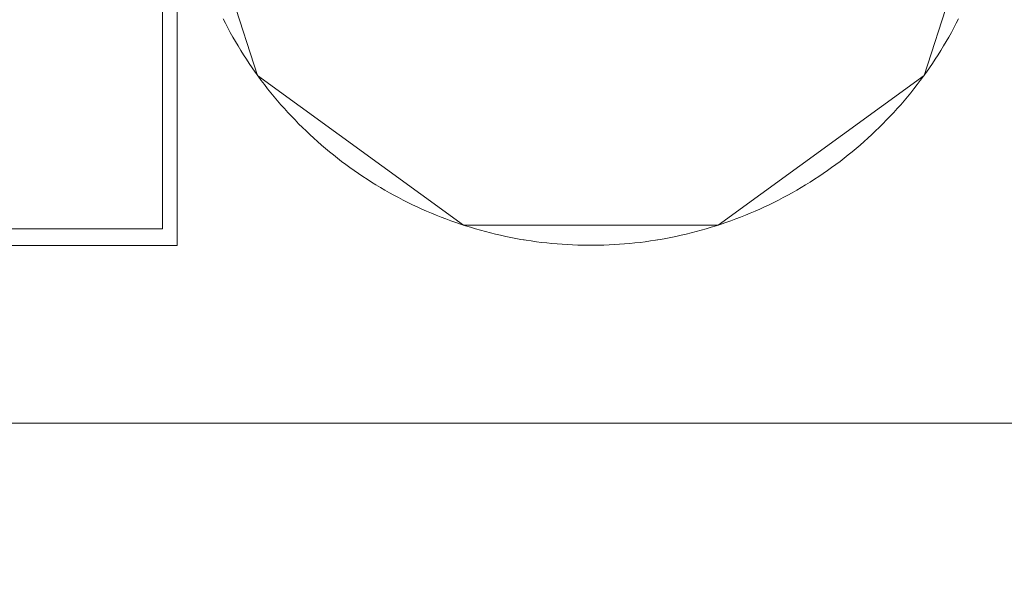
# Model space of a CAD drawing. Header units: metres. Extents: x -2 to 136, y -1 to 84.
# Tile 84 of 137: x 23.257 to 23.496, y 47.118 to 47.257. Entities that reach past the tile are written whole.
import ezdxf

# ---------------------------------------------------------------- set-up
doc = ezdxf.new("R2010")
doc.units = ezdxf.units.M
for name, color, linetype in [('KFP_Wand Aussen', 7, 'Continuous'), ('Neubau_KFP_Bemaßung 1_50', 7, 'Continuous'), ('Neubau_KFP_Wand Aussen', 7, 'Continuous'), ('Neubau_KFP_Wand Innen', 7, 'Continuous')]:
    doc.layers.add(name, color=color, linetype=linetype)

# ---------------------------------------------------------------- blocks, each defined once
blk = doc.blocks.new('ITB_1002-ID-43-8-579-220')
at = {"layer": 'KFP_Wand Aussen', "color": 251, "lineweight": 5, "true_color": 0x5a5d5a}
for p, q in [((-41.44637, -13.8341), (-43.95637, -13.8341)), ((-41.84012, -13.8341), (-41.90512, -13.8341)), ((-41.74262, -13.8341), (-41.80762, -13.8341)), ((-41.64512, -13.8341), (-41.71012, -13.8341))]:
    blk.add_line(p, q, dxfattribs=at)
at = {"layer": 'Neubau_KFP_Bemaßung 1_50', "color": 251, "lineweight": 5, "true_color": 0x5a5d5a}
blk.add_line((-40.53292, -13.8341), (-41.72042, -13.8341), dxfattribs=at)
at = {"layer": 'Neubau_KFP_Wand Aussen', "color": 251, "lineweight": 5, "true_color": 0x5a5d5a}
for p, q in [((-41.87047, -13.78696), (-41.87047, -13.69096)), ((-41.87047, -13.69096), (-41.87047, -13.78696)), ((-41.87047, -13.69096), (-41.87047, -13.78696)), ((-41.87047, -13.69096), (-41.87047, -13.78696)), ((-41.87047, -13.69096), (-41.87047, -13.78696)), ((-41.87047, -13.69096), (-41.87047, -13.78696)), ((-41.87047, -13.69096), (-41.87047, -13.78696)), ((-41.87047, -13.69096), (-41.87047, -13.78696)), ((-41.87047, -13.69096), (-41.87047, -13.78696)), ((-41.86687, -13.69096), (-41.86687, -13.79096)), ((-41.86687, -13.79096), (-41.86687, -13.69096)), ((-41.86687, -13.79096), (-41.86687, -13.69096)), ((-41.86687, -13.79096), (-41.86687, -13.69096)), ((-41.86687, -13.79096), (-41.86687, -13.69096)), ((-41.86687, -13.79096), (-41.86687, -13.69096)), ((-41.86687, -13.79096), (-41.86687, -13.69096)), ((-41.86687, -13.79096), (-41.86687, -13.69096)), ((-41.86687, -13.79096), (-41.86687, -13.69096)), ((-41.86647, -13.69096), (-41.84737, -13.74973)), ((-41.86647, -13.69096), (-41.84737, -13.74973)), ((-41.86647, -13.69096), (-41.84737, -13.74973)), ((-41.68556, -13.74973), (-41.66647, -13.69096)), ((-41.68556, -13.74973), (-41.66647, -13.69096)), ((-41.68556, -13.74973), (-41.66647, -13.69096)), ((-41.84737, -13.74973), (-41.79737, -13.78606)), ((-41.84737, -13.74973), (-41.79737, -13.78606)), ((-41.84737, -13.74973), (-41.79737, -13.78606)), ((-41.73556, -13.78606), (-41.68556, -13.74973)), ((-41.73556, -13.78606), (-41.68556, -13.74973)), ((-41.73556, -13.78606), (-41.68556, -13.74973)), ((-41.79737, -13.78606), (-41.73556, -13.78606)), ((-41.79737, -13.78606), (-41.73556, -13.78606)), ((-41.79737, -13.78606), (-41.73556, -13.78606)), ((-41.94647, -13.78696), (-41.87047, -13.78696)), ((-41.87047, -13.78696), (-41.94647, -13.78696)), ((-41.87047, -13.78696), (-41.94647, -13.78696)), ((-41.87047, -13.78696), (-41.94647, -13.78696)), ((-41.87047, -13.78696), (-41.94647, -13.78696)), ((-41.87047, -13.78696), (-41.94647, -13.78696)), ((-41.87047, -13.78696), (-41.94647, -13.78696)), ((-41.87047, -13.78696), (-41.94647, -13.78696)), ((-41.87047, -13.78696), (-41.94647, -13.78696)), ((-41.86687, -13.79096), (-41.94647, -13.79096)), ((-41.94647, -13.79096), (-41.86687, -13.79096)), ((-41.94647, -13.79096), (-41.86687, -13.79096)), ((-41.94647, -13.79096), (-41.86687, -13.79096)), ((-41.94647, -13.79096), (-41.86687, -13.79096)), ((-41.94647, -13.79096), (-41.86687, -13.79096)), ((-41.94647, -13.79096), (-41.86687, -13.79096)), ((-41.94647, -13.79096), (-41.86687, -13.79096)), ((-41.94647, -13.79096), (-41.86687, -13.79096)), ((-43.95637, -13.8341), (-41.61713, -13.8341)), ((-43.72637, -13.8341), (-41.61713, -13.8341))]:
    blk.add_line(p, q, dxfattribs=at)
for points in [[(-41.85577, -13.73596), (-41.85519, -13.73708), (-41.8546, -13.7382), (-41.854, -13.73931), (-41.85338, -13.74041), (-41.85275, -13.7415), (-41.85211, -13.74258), (-41.85145, -13.74366), (-41.85078, -13.74473), (-41.85009, -13.74579), (-41.84939, -13.74684), (-41.84868, -13.74788), (-41.84796, -13.74891), (-41.84722, -13.74994), (-41.84647, -13.75095), (-41.8457, -13.75196), (-41.84493, -13.75295), (-41.84414, -13.75394), (-41.84334, -13.75491), (-41.84253, -13.75588), (-41.8417, -13.75683), (-41.84086, -13.75777), (-41.84001, -13.75871), (-41.83915, -13.75963), (-41.83828, -13.76054), (-41.8374, -13.76144), (-41.8365, -13.76233), (-41.8356, -13.76321), (-41.83468, -13.76408), (-41.83375, -13.76493), (-41.83281, -13.76577), (-41.83186, -13.76661), (-41.8309, -13.76742), (-41.82993, -13.76823), (-41.82895, -13.76903), (-41.82796, -13.76981), (-41.82697, -13.77058), (-41.82596, -13.77133), (-41.82494, -13.77208), (-41.82391, -13.77281), (-41.82287, -13.77353), (-41.82183, -13.77423), (-41.82077, -13.77493), (-41.81971, -13.7756), (-41.81863, -13.77627), (-41.81755, -13.77692), (-41.81647, -13.77756), (-41.81537, -13.77818), (-41.81426, -13.77879), (-41.81315, -13.77939), (-41.81203, -13.77997), (-41.81091, -13.78054), (-41.80977, -13.78109), (-41.80863, -13.78163), (-41.80748, -13.78215), (-41.80633, -13.78267), (-41.80517, -13.78316), (-41.804, -13.78364), (-41.80283, -13.78411), (-41.80165, -13.78456), (-41.80047, -13.785), (-41.79928, -13.78542), (-41.79809, -13.78582), (-41.79689, -13.78622), (-41.79568, -13.78659), (-41.79447, -13.78695), (-41.79326, -13.7873), (-41.79204, -13.78763), (-41.79082, -13.78794), (-41.78959, -13.78824), (-41.78837, -13.78853), (-41.78713, -13.7888), (-41.7859, -13.78905), (-41.78466, -13.78929), (-41.78342, -13.78951), (-41.78217, -13.78971), (-41.78092, -13.7899), (-41.77967, -13.79008), (-41.77842, -13.79024), (-41.77717, -13.79038), (-41.77591, -13.79051), (-41.77466, -13.79062), (-41.7734, -13.79071), (-41.77214, -13.79079), (-41.77088, -13.79086), (-41.76962, -13.79091), (-41.76836, -13.79094), (-41.7671, -13.79095), (-41.76583, -13.79095), (-41.76457, -13.79094), (-41.76331, -13.79091), (-41.76205, -13.79086), (-41.76079, -13.79079), (-41.75953, -13.79071), (-41.75827, -13.79062), (-41.75702, -13.79051), (-41.75576, -13.79038), (-41.75451, -13.79024), (-41.75326, -13.79008), (-41.75201, -13.7899), (-41.75076, -13.78971), (-41.74951, -13.78951), (-41.74827, -13.78929), (-41.74703, -13.78905), (-41.7458, -13.7888), (-41.74456, -13.78853), (-41.74334, -13.78824), (-41.74211, -13.78794), (-41.74089, -13.78763), (-41.73967, -13.7873), (-41.73846, -13.78695), (-41.73725, -13.78659), (-41.73604, -13.78622), (-41.73484, -13.78582), (-41.73365, -13.78542), (-41.73246, -13.785), (-41.73128, -13.78456), (-41.7301, -13.78411), (-41.72893, -13.78364), (-41.72776, -13.78316), (-41.7266, -13.78267), (-41.72545, -13.78215), (-41.7243, -13.78163), (-41.72316, -13.78109), (-41.72202, -13.78054), (-41.7209, -13.77997), (-41.71978, -13.77939), (-41.71867, -13.77879), (-41.71756, -13.77818), (-41.71647, -13.77756), (-41.71538, -13.77692), (-41.7143, -13.77627), (-41.71322, -13.7756), (-41.71216, -13.77493), (-41.7111, -13.77423), (-41.71006, -13.77353), (-41.70902, -13.77281), (-41.70799, -13.77208), (-41.70697, -13.77133), (-41.70596, -13.77058), (-41.70497, -13.76981), (-41.70398, -13.76903), (-41.703, -13.76823), (-41.70203, -13.76742), (-41.70107, -13.76661), (-41.70012, -13.76577), (-41.69918, -13.76493), (-41.69825, -13.76408), (-41.69733, -13.76321), (-41.69643, -13.76233), (-41.69553, -13.76144), (-41.69465, -13.76054), (-41.69378, -13.75963), (-41.69292, -13.75871), (-41.69207, -13.75777), (-41.69123, -13.75683), (-41.6904, -13.75588), (-41.68959, -13.75491), (-41.68879, -13.75394), (-41.688, -13.75295), (-41.68723, -13.75196), (-41.68646, -13.75095), (-41.68571, -13.74994), (-41.68497, -13.74891), (-41.68425, -13.74788), (-41.68354, -13.74684), (-41.68284, -13.74579), (-41.68215, -13.74473), (-41.68148, -13.74366), (-41.68082, -13.74258), (-41.68018, -13.7415), (-41.67955, -13.74041), (-41.67893, -13.73931), (-41.67833, -13.7382), (-41.67774, -13.73708), (-41.67716, -13.73596)], [(-41.85577, -13.73596), (-41.85519, -13.73708), (-41.8546, -13.7382), (-41.854, -13.73931), (-41.85338, -13.74041), (-41.85275, -13.7415), (-41.85211, -13.74258), (-41.85145, -13.74366), (-41.85078, -13.74473), (-41.85009, -13.74579), (-41.84939, -13.74684), (-41.84868, -13.74788), (-41.84796, -13.74891), (-41.84722, -13.74994), (-41.84647, -13.75095), (-41.8457, -13.75196), (-41.84493, -13.75295), (-41.84414, -13.75394), (-41.84334, -13.75491), (-41.84253, -13.75588), (-41.8417, -13.75683), (-41.84086, -13.75777), (-41.84001, -13.75871), (-41.83915, -13.75963), (-41.83828, -13.76054), (-41.8374, -13.76144), (-41.8365, -13.76233), (-41.8356, -13.76321), (-41.83468, -13.76408), (-41.83375, -13.76493), (-41.83281, -13.76577), (-41.83186, -13.76661), (-41.8309, -13.76742), (-41.82993, -13.76823), (-41.82895, -13.76903), (-41.82796, -13.76981), (-41.82697, -13.77058), (-41.82596, -13.77133), (-41.82494, -13.77208), (-41.82391, -13.77281), (-41.82287, -13.77353), (-41.82183, -13.77423), (-41.82077, -13.77493), (-41.81971, -13.7756), (-41.81863, -13.77627), (-41.81755, -13.77692), (-41.81647, -13.77756), (-41.81537, -13.77818), (-41.81426, -13.77879), (-41.81315, -13.77939), (-41.81203, -13.77997), (-41.81091, -13.78054), (-41.80977, -13.78109), (-41.80863, -13.78163), (-41.80748, -13.78215), (-41.80633, -13.78267), (-41.80517, -13.78316), (-41.804, -13.78364), (-41.80283, -13.78411), (-41.80165, -13.78456), (-41.80047, -13.785), (-41.79928, -13.78542), (-41.79809, -13.78582), (-41.79689, -13.78622), (-41.79568, -13.78659), (-41.79447, -13.78695), (-41.79326, -13.7873), (-41.79204, -13.78763), (-41.79082, -13.78794), (-41.78959, -13.78824), (-41.78837, -13.78853), (-41.78713, -13.7888), (-41.7859, -13.78905), (-41.78466, -13.78929), (-41.78342, -13.78951), (-41.78217, -13.78971), (-41.78092, -13.7899), (-41.77967, -13.79008), (-41.77842, -13.79024), (-41.77717, -13.79038), (-41.77591, -13.79051), (-41.77466, -13.79062), (-41.7734, -13.79071), (-41.77214, -13.79079), (-41.77088, -13.79086), (-41.76962, -13.79091), (-41.76836, -13.79094), (-41.7671, -13.79095), (-41.76583, -13.79095), (-41.76457, -13.79094), (-41.76331, -13.79091), (-41.76205, -13.79086), (-41.76079, -13.79079), (-41.75953, -13.79071), (-41.75827, -13.79062), (-41.75702, -13.79051), (-41.75576, -13.79038), (-41.75451, -13.79024), (-41.75326, -13.79008), (-41.75201, -13.7899), (-41.75076, -13.78971), (-41.74951, -13.78951), (-41.74827, -13.78929), (-41.74703, -13.78905), (-41.7458, -13.7888), (-41.74456, -13.78853), (-41.74334, -13.78824), (-41.74211, -13.78794), (-41.74089, -13.78763), (-41.73967, -13.7873), (-41.73846, -13.78695), (-41.73725, -13.78659), (-41.73604, -13.78622), (-41.73484, -13.78582), (-41.73365, -13.78542), (-41.73246, -13.785), (-41.73128, -13.78456), (-41.7301, -13.78411), (-41.72893, -13.78364), (-41.72776, -13.78316), (-41.7266, -13.78267), (-41.72545, -13.78215), (-41.7243, -13.78163), (-41.72316, -13.78109), (-41.72202, -13.78054), (-41.7209, -13.77997), (-41.71978, -13.77939), (-41.71867, -13.77879), (-41.71756, -13.77818), (-41.71647, -13.77756), (-41.71538, -13.77692), (-41.7143, -13.77627), (-41.71322, -13.7756), (-41.71216, -13.77493), (-41.7111, -13.77423), (-41.71006, -13.77353), (-41.70902, -13.77281), (-41.70799, -13.77208), (-41.70697, -13.77133), (-41.70596, -13.77058), (-41.70497, -13.76981), (-41.70398, -13.76903), (-41.703, -13.76823), (-41.70203, -13.76742), (-41.70107, -13.76661), (-41.70012, -13.76577), (-41.69918, -13.76493), (-41.69825, -13.76408), (-41.69733, -13.76321), (-41.69643, -13.76233), (-41.69553, -13.76144), (-41.69465, -13.76054), (-41.69378, -13.75963), (-41.69292, -13.75871), (-41.69207, -13.75777), (-41.69123, -13.75683), (-41.6904, -13.75588), (-41.68959, -13.75491), (-41.68879, -13.75394), (-41.688, -13.75295), (-41.68723, -13.75196), (-41.68646, -13.75095), (-41.68571, -13.74994), (-41.68497, -13.74891), (-41.68425, -13.74788), (-41.68354, -13.74684), (-41.68284, -13.74579), (-41.68215, -13.74473), (-41.68148, -13.74366), (-41.68082, -13.74258), (-41.68018, -13.7415), (-41.67955, -13.74041), (-41.67893, -13.73931), (-41.67833, -13.7382), (-41.67774, -13.73708), (-41.67716, -13.73596)], [(-41.83907, -13.75972), (-41.83828, -13.76054), (-41.8374, -13.76144), (-41.8365, -13.76233), (-41.8356, -13.76321), (-41.83468, -13.76408), (-41.83375, -13.76493), (-41.83281, -13.76577), (-41.83186, -13.76661), (-41.8309, -13.76742), (-41.82993, -13.76823), (-41.82895, -13.76903), (-41.82796, -13.76981), (-41.82697, -13.77058), (-41.82596, -13.77133), (-41.82494, -13.77208), (-41.82391, -13.77281), (-41.82287, -13.77353), (-41.82183, -13.77423), (-41.82077, -13.77493), (-41.81971, -13.7756), (-41.81863, -13.77627), (-41.81755, -13.77692), (-41.81647, -13.77756), (-41.81537, -13.77818), (-41.81426, -13.77879), (-41.81315, -13.77939), (-41.81203, -13.77997), (-41.81091, -13.78054), (-41.80977, -13.78109), (-41.80863, -13.78163), (-41.80748, -13.78215), (-41.80633, -13.78267), (-41.80517, -13.78316), (-41.804, -13.78364), (-41.80283, -13.78411), (-41.80165, -13.78456), (-41.80047, -13.785), (-41.79928, -13.78542), (-41.79809, -13.78582), (-41.79689, -13.78622), (-41.79568, -13.78659), (-41.79447, -13.78695), (-41.79326, -13.7873), (-41.79204, -13.78763), (-41.79082, -13.78794), (-41.78959, -13.78824), (-41.78837, -13.78853), (-41.78713, -13.7888), (-41.7859, -13.78905), (-41.78466, -13.78929), (-41.78342, -13.78951), (-41.78264, -13.78964)], [(-41.75029, -13.78964), (-41.74951, -13.78951), (-41.74827, -13.78929), (-41.74703, -13.78905), (-41.7458, -13.7888), (-41.74456, -13.78853), (-41.74334, -13.78824), (-41.74211, -13.78794), (-41.74089, -13.78763), (-41.73967, -13.7873), (-41.73846, -13.78695), (-41.73725, -13.78659), (-41.73604, -13.78622), (-41.73484, -13.78582), (-41.73365, -13.78542), (-41.73246, -13.785), (-41.73128, -13.78456), (-41.7301, -13.78411), (-41.72893, -13.78364), (-41.72776, -13.78316), (-41.7266, -13.78267), (-41.72545, -13.78215), (-41.7243, -13.78163), (-41.72316, -13.78109), (-41.72202, -13.78054), (-41.7209, -13.77997), (-41.71978, -13.77939), (-41.71867, -13.77879), (-41.71756, -13.77818), (-41.71647, -13.77756), (-41.71538, -13.77692), (-41.7143, -13.77627), (-41.71322, -13.7756), (-41.71216, -13.77493), (-41.7111, -13.77423), (-41.71006, -13.77353), (-41.70902, -13.77281), (-41.70799, -13.77208), (-41.70697, -13.77133), (-41.70596, -13.77058), (-41.70497, -13.76981), (-41.70398, -13.76903), (-41.703, -13.76823), (-41.70203, -13.76742), (-41.70107, -13.76661), (-41.70012, -13.76577), (-41.69918, -13.76493), (-41.69825, -13.76408), (-41.69733, -13.76321), (-41.69643, -13.76233), (-41.69553, -13.76144), (-41.69465, -13.76054), (-41.69386, -13.75972)], [(-43.9035, -16.18295), (-43.95637, -16.18295), (-43.95637, -14.0641), (-43.95637, -13.8341), (-43.72637, -13.8341), (-41.61713, -13.8341), (-41.61713, -13.8841), (-43.9035, -13.8841), (-43.9035, -16.18295)]]:
    blk.add_lwpolyline(points, dxfattribs=at)
at = {"layer": 'Neubau_KFP_Wand Innen', "color": 251, "lineweight": 5, "true_color": 0x5a5d5a}
blk.add_line((-41.44637, -13.8341), (-43.95637, -13.8341), dxfattribs=at)
blk.add_line((-41.44637, -13.8341), (-43.95637, -13.8341), dxfattribs=at)

msp = doc.modelspace()

# ---------------------------------------------------------------- block references
at = {"layer": 'KFP_Wand Aussen', "color": 251, "lineweight": 5, "true_color": 0x5a5d5a}
msp.add_blockref('ITB_1002-ID-43-8-579-220', (65.16215, 60.99331), dxfattribs=at)

doc.saveas('drawing.dxf')
